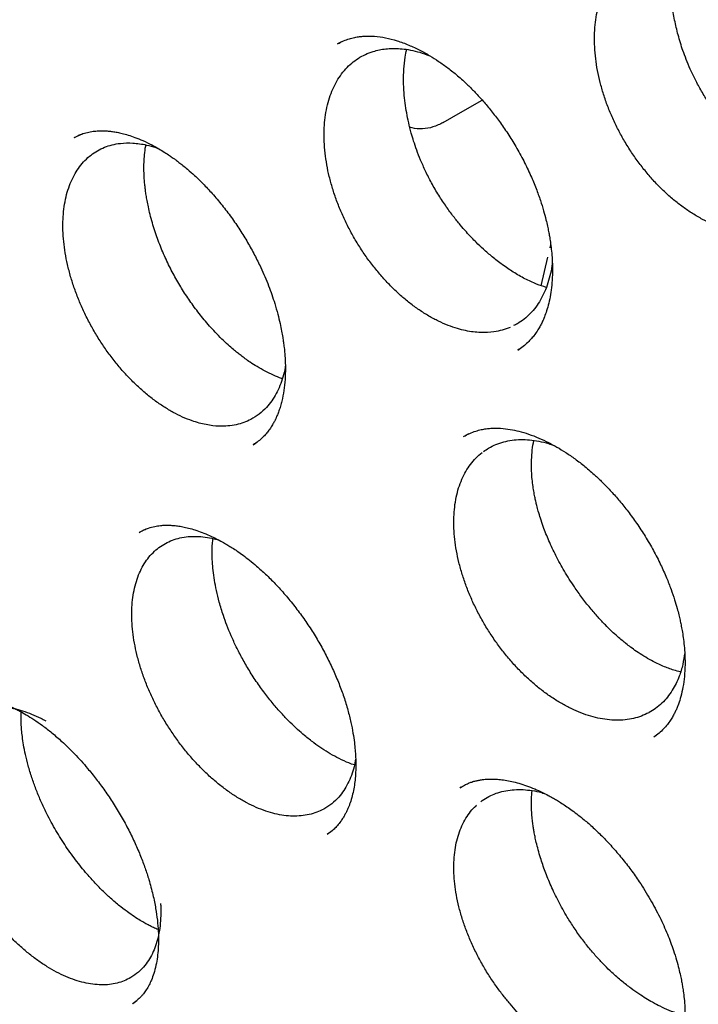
# Model space of a CAD drawing. Header units: millimetres. Extents: x 8 to 718, y 12 to 784.
# Tile 25 of 58: x 654.18 to 659.83, y 321.47 to 329.67. Entities that reach past the tile are written whole.
import ezdxf

# ---------------------------------------------------------------- set-up
doc = ezdxf.new("R2010")
doc.units = ezdxf.units.MM

msp = doc.modelspace()

# ---------------------------------------------------------------- linework, layer by layer
at = {"color": 7, "linetype": 'Continuous', "lineweight": 30}
for p, q in [((656.8627, 329.4866), (656.8282, 329.4696)), ((657.8542, 328.8982), (658.0337, 329.0018)), ((657.7097, 328.8147), (657.8542, 328.8982)), ((654.6931, 328.7159), (654.635, 328.6879)), ((658.599, 327.7693), (658.6049, 327.7948)), ((658.5261, 327.4551), (658.5815, 327.6938)), ((658.3321, 326.9204), (658.3304, 326.9194)), ((658.332, 326.9187), (658.3542, 326.9341)), ((657.9212, 326.2197), (657.8814, 326.1987)), ((656.1272, 326.1303), (656.1515, 326.1466)), ((655.2316, 325.4269), (655.1763, 325.3985)), ((659.4648, 323.6967), (659.4829, 323.7101)), ((659.5057, 323.727), (659.5085, 323.7291)), ((657.8552, 323.2765), (657.8477, 323.2723)), ((656.7441, 322.8865), (656.7858, 322.9163)), ((655.1234, 321.4745), (655.1583, 321.5003))]:
    msp.add_line(p, q, dxfattribs=at)
for points, knots in [([(647.7292, 341.9272), (647.736, 341.9279), (647.751, 341.9295), (647.7837, 341.9333), (647.8261, 341.9374), (647.8792, 341.9418), (647.9499, 341.9462), (648.0362, 341.9505), (648.1378, 341.9542), (648.2597, 341.9567), (648.4042, 341.957), (648.5734, 341.9535), (648.7576, 341.9454), (648.9572, 341.9315), (649.1455, 341.9133), (649.3194, 341.8926), (649.4758, 341.871), (649.6391, 341.8453), (649.8095, 341.8151), (649.9859, 341.7802), (650.1635, 341.7414), (650.3366, 341.7001), (650.5004, 341.6578), (650.6544, 341.6155), (650.7984, 341.5735), (650.9323, 341.5324), (651.0623, 341.4908), (651.1869, 341.4491), (651.3048, 341.4082), (651.4082, 341.3711), (651.4924, 341.34), (651.5593, 341.3148), (651.6104, 341.2952), (651.6522, 341.279), (651.6857, 341.2659), (651.7146, 341.2545), (651.747, 341.2417), (651.7885, 341.225), (651.8421, 341.2033), (651.9065, 341.1767), (652.0489, 341.1171), (652.2673, 341.0215), (652.5791, 340.8759), (652.9149, 340.7082), (653.2752, 340.5155), (653.5762, 340.3435), (653.8163, 340.2), (653.9951, 340.0899), (654.1792, 339.9732), (654.3715, 339.8478), (654.5738, 339.7119), (654.786, 339.5649), (655.008, 339.4063), (655.2435, 339.2326), (655.4927, 339.0426), (655.7556, 338.8352), (656.0283, 338.6123), (656.3106, 338.3733), (656.602, 338.1176), (656.8867, 337.8585), (657.1636, 337.5978), (657.4317, 337.337), (657.7051, 337.0624), (657.9836, 336.7734), (658.2665, 336.4697), (658.5536, 336.151), (658.8443, 335.817), (659.1276, 335.48), (659.4029, 335.1411), (659.6698, 334.8017), (659.9379, 334.4492), (660.2051, 334.0859), (660.4662, 333.7183), (660.7183, 333.3511), (660.96, 332.9869), (661.193, 332.6239), (661.4391, 332.2276), (661.6958, 331.7982), (661.9602, 331.3365), (662.2106, 330.8799), (662.4474, 330.4291), (662.6708, 329.9849), (662.8812, 329.5478), (663.0789, 329.1184), (663.2644, 328.6972), (663.438, 328.2846), (663.6001, 327.8811), (663.7512, 327.487), (663.8917, 327.1026), (664.022, 326.7282), (664.1418, 326.3664), (664.2518, 326.0172), (664.3524, 325.6807), (664.4457, 325.352), (664.5332, 325.026), (664.6163, 324.6979), (664.6954, 324.3649), (664.7702, 324.0273), (664.8465, 323.6553), (664.9221, 323.2486), (664.9944, 322.8073), (665.0573, 322.3608), (665.1102, 321.9098), (665.1481, 321.4997), (665.1741, 321.131), (665.1909, 320.8039), (665.2013, 320.4759), (665.205, 320.1478), (665.2021, 319.8492), (665.1945, 319.5861), (665.1846, 319.3641), (665.1724, 319.1609), (665.1588, 318.9762), (665.1442, 318.8095), (665.1295, 318.6605), (665.1149, 318.5288), (665.1012, 318.4141), (665.0885, 318.316), (665.0784, 318.2413), (665.0706, 318.1865), (665.065, 318.148), (665.0596, 318.1114), (665.0532, 318.0693), (665.0447, 318.0146), (665.0344, 317.95), (665.0223, 317.8775), (665.0086, 317.799), (664.9926, 317.7106), (664.9741, 317.6129), (664.9533, 317.5084), (664.9198, 317.3491), (664.8713, 317.1365), (664.8061, 316.8814), (664.7353, 316.6318), (664.6593, 316.3886), (664.5751, 316.1431), (664.4935, 315.9261), (664.4169, 315.7373), (664.3476, 315.5762), (664.2741, 315.4152), (664.1977, 315.2574), (664.1211, 315.108), (664.0473, 314.9716), (663.9777, 314.8493), (663.9131, 314.7407), (663.854, 314.6452), (663.8007, 314.5623), (663.7538, 314.4915), (663.7135, 314.4323), (663.6801, 314.3843), (663.6608, 314.3569), (663.6522, 314.3448)], [0, 0, 0, 0, 0.001223, 0.002734, 0.004542, 0.006653, 0.009066, 0.012547, 0.016328, 0.02041, 0.026088, 0.03226, 0.038928, 0.046091, 0.053749, 0.059031, 0.064526, 0.070234, 0.076153, 0.082286, 0.088532, 0.09447, 0.100052, 0.105278, 0.110147, 0.11466, 0.118816, 0.123257, 0.127203, 0.130654, 0.133609, 0.135631, 0.137331, 0.138709, 0.139802, 0.140669, 0.141599, 0.143023, 0.144802, 0.146935, 0.149423, 0.158944, 0.168589, 0.180232, 0.19205, 0.204044, 0.209831, 0.215658, 0.221637, 0.227949, 0.234595, 0.241575, 0.248891, 0.256541, 0.264914, 0.273654, 0.282762, 0.292237, 0.30208, 0.312289, 0.321281, 0.33054, 0.340065, 0.349858, 0.359917, 0.370244, 0.380837, 0.391697, 0.401655, 0.411826, 0.422213, 0.432813, 0.443437, 0.453718, 0.463848, 0.473827, 0.483654, 0.496191, 0.508472, 0.520498, 0.532269, 0.543784, 0.555044, 0.566048, 0.576797, 0.58729, 0.597527, 0.607509, 0.617235, 0.626705, 0.63592, 0.644702, 0.653239, 0.661529, 0.669761, 0.678144, 0.686678, 0.695364, 0.704202, 0.715526, 0.72709, 0.738893, 0.750934, 0.763215, 0.772113, 0.781133, 0.790273, 0.799535, 0.808881, 0.815849, 0.822323, 0.828303, 0.83379, 0.838784, 0.843285, 0.847292, 0.850806, 0.853828, 0.856356, 0.857744, 0.85894, 0.859956, 0.861171, 0.862888, 0.865108, 0.867274, 0.869768, 0.872592, 0.875746, 0.879193, 0.882735, 0.891325, 0.900257, 0.908521, 0.917056, 0.925863, 0.934943, 0.940984, 0.94714, 0.953411, 0.959793, 0.965938, 0.97161, 0.97681, 0.981537, 0.985793, 0.989577, 0.992889, 0.99573, 0.9981, 1, 1, 1, 1]), ([(647.9974, 341.7242), (647.9868, 341.7232), (647.9619, 341.7209), (647.9216, 341.7167), (647.8718, 341.7113), (647.8134, 341.7045), (647.7465, 341.6961), (647.6714, 341.6859), (647.5878, 341.6735), (647.4966, 341.6587), (647.3719, 341.6366), (647.2209, 341.6062), (647.0566, 341.5679), (646.9103, 341.5296), (646.7809, 341.4924), (646.6618, 341.4553), (646.5522, 341.4186), (646.4522, 341.3829), (646.3618, 341.3488), (646.2812, 341.3169), (646.2047, 341.2853), (646.1249, 341.2511), (646.0357, 341.211), (645.9335, 341.1628), (645.8197, 341.106), (645.6957, 341.0403), (645.5933, 340.9826), (645.5142, 340.936), (645.4599, 340.9032), (645.4047, 340.8689), (645.3491, 340.8335), (645.2956, 340.7985), (645.2464, 340.7655), (645.2033, 340.736), (645.1663, 340.7102), (645.1354, 340.6882), (645.1105, 340.6703), (645.0903, 340.6557), (645.067, 340.6386), (645.0351, 340.615), (644.9905, 340.5814), (644.937, 340.54), (644.875, 340.4909), (644.8062, 340.4346), (644.7335, 340.3732), (644.6472, 340.2976), (644.5514, 340.2101), (644.4511, 340.1137), (644.3596, 340.0217), (644.2763, 339.9343), (644.1979, 339.8488), (644.127, 339.7685), (644.0639, 339.6946), (644.0086, 339.6278), (643.9582, 339.5654), (643.9107, 339.5051), (643.864, 339.4443), (643.8166, 339.3809), (643.7613, 339.3052), (643.6974, 339.2147), (643.6244, 339.1071), (643.5484, 338.9901), (643.4698, 338.8636), (643.3894, 338.7276), (643.3077, 338.5819), (643.2251, 338.4261), (643.1558, 338.2878), (643.0996, 338.1699), (643.056, 338.0756), (643.0131, 337.9792), (642.9724, 337.8847), (642.9355, 337.796), (642.9027, 337.7146), (642.874, 337.6413), (642.8494, 337.5771), (642.8298, 337.5245), (642.8149, 337.4839), (642.8028, 337.4506), (642.7907, 337.4167), (642.7757, 337.3744), (642.7569, 337.3202), (642.7354, 337.2569), (642.7117, 337.1852), (642.6865, 337.1067), (642.6603, 337.0224), (642.6342, 336.9357), (642.6091, 336.8491), (642.5849, 336.7629), (642.5617, 336.6769), (642.5259, 336.5397), (642.4801, 336.3517), (642.4276, 336.112), (642.3802, 335.8692), (642.3365, 335.6164), (642.2999, 335.3714), (642.2696, 335.1363), (642.2448, 334.9138), (642.2262, 334.7142), (642.2127, 334.5418), (642.2033, 334.4045), (642.1958, 334.2759), (642.1902, 334.1634), (642.1862, 334.0666), (642.1832, 333.9846), (642.181, 333.9133), (642.1794, 333.8528), (642.1783, 333.803), (642.1776, 333.7638), (642.1771, 333.733), (642.1765, 333.6953), (642.1758, 333.6421), (642.1752, 333.5672), (642.175, 333.4777), (642.1754, 333.3733), (642.1767, 333.254), (642.1793, 333.1202), (642.1846, 332.9337), (642.1945, 332.6932), (642.2119, 332.3965), (642.2361, 332.0814), (642.2679, 331.7476), (642.3082, 331.395), (642.3581, 331.0233), (642.4161, 330.6475), (642.4819, 330.2691), (642.5552, 329.8893), (642.6391, 329.4944), (642.7344, 329.0842), (642.8411, 328.6617), (642.9599, 328.2272), (643.0911, 327.7811), (643.2362, 327.3213), (643.3876, 326.873), (643.5436, 326.4379), (643.7018, 326.0196), (643.8691, 325.5994), (644.0436, 325.182), (644.224, 324.7703), (644.4208, 324.3406), (644.6349, 323.8943), (644.8672, 323.4326), (645.1054, 322.9802), (645.3505, 322.5347), (645.6021, 322.0965), (645.8597, 321.6661), (646.1212, 321.2463), (646.3862, 320.8374), (646.6525, 320.4419), (646.9195, 320.0595), (647.1867, 319.6904), (647.4554, 319.3321), (647.737, 318.9694), (648.0316, 318.6035), (648.339, 318.2361), (648.646, 317.8828), (648.9521, 317.5434), (649.257, 317.2178), (649.56, 316.9059), (649.8609, 316.6075), (650.173, 316.3091), (650.4971, 316.0112), (650.8356, 315.7131), (651.1763, 315.4258), (651.5201, 315.1486), (651.8667, 314.8819), (652.2159, 314.6259), (652.5649, 314.3826), (652.9135, 314.1521), (653.2473, 313.943), (653.4819, 313.8039), (653.6166, 313.7265), (653.6641, 313.6994), (653.7074, 313.6749), (653.7427, 313.6551), (653.7763, 313.6363), (653.8159, 313.6144), (653.8694, 313.5849), (653.9352, 313.5491), (654.011, 313.5084), (654.0936, 313.4647), (654.1802, 313.4197), (654.2942, 313.3614), (654.4378, 313.2898), (654.6134, 313.2054), (654.7992, 313.1194), (655.0124, 313.025), (655.2481, 312.9261), (655.5009, 312.8267), (655.7483, 312.7359), (655.9901, 312.6535), (656.2262, 312.579), (656.4562, 312.5124), (656.6493, 312.4613), (656.8038, 312.4234), (656.9184, 312.3968), (657.0216, 312.3742), (657.1135, 312.3551), (657.194, 312.3392), (657.2665, 312.3255), (657.3355, 312.313), (657.406, 312.3008), (657.4883, 312.2873), (657.5844, 312.2725), (657.6965, 312.2567), (657.8179, 312.2414), (657.9484, 312.227), (658.0873, 312.2139), (658.2358, 312.2028), (658.395, 312.1939), (658.5664, 312.1882), (658.7326, 312.1867), (658.8919, 312.1888), (659.0425, 312.194), (659.17, 312.2012), (659.2713, 312.2087), (659.3422, 312.2148), (659.407, 312.221), (659.4644, 312.227), (659.5146, 312.2327), (659.5576, 312.2379), (659.5935, 312.2425), (659.6259, 312.2468), (659.6608, 312.2516), (659.7035, 312.2577), (659.7563, 312.2657), (659.8185, 312.2757), (659.8873, 312.2875), (659.9953, 312.3073), (660.1341, 312.3359), (660.2981, 312.3746), (660.4476, 312.4142), (660.5829, 312.4537), (660.7039, 312.4921), (660.8112, 312.5286), (660.9055, 312.5627), (660.988, 312.594), (661.0507, 312.6189), (661.0965, 312.6376), (661.1284, 312.6509), (661.1605, 312.6644), (661.1966, 312.68), (661.2403, 312.6992), (661.292, 312.7225), (661.35, 312.7494), (661.4116, 312.7789), (661.4899, 312.8177), (661.5828, 312.8656), (661.6898, 312.9239), (661.7967, 312.9852), (661.8874, 313.04), (661.9634, 313.0877), (662.024, 313.1268), (662.0856, 313.1678), (662.1484, 313.2108), (662.2107, 313.2548), (662.2683, 313.2966), (662.3181, 313.3336), (662.3583, 313.3642), (662.3902, 313.3889), (662.4141, 313.4076), (662.4351, 313.4241), (662.4585, 313.4428), (662.4899, 313.4682), (662.5298, 313.501), (662.578, 313.5413), (662.6342, 313.5897), (662.6983, 313.6463), (662.7664, 313.7085), (662.8378, 313.7759), (662.9104, 313.8467), (662.9838, 313.921), (663.0554, 313.9959), (663.1235, 314.0698), (663.1883, 314.1424), (663.25, 314.2136), (663.3188, 314.2955), (663.3932, 314.3873), (663.4719, 314.4887), (663.5437, 314.5847), (663.5889, 314.6481), (663.6105, 314.6785)], [0, 0, 0, 0, 0.0007605, 0.0017869, 0.0030802, 0.0046409, 0.0064367, 0.0084915, 0.0108054, 0.0133785, 0.0161527, 0.0214052, 0.0263164, 0.030413, 0.0342376, 0.03779, 0.0410703, 0.0441324, 0.0468979, 0.0493668, 0.0515794, 0.054012, 0.0568023, 0.0599504, 0.0636616, 0.0676673, 0.071964, 0.0737316, 0.0755442, 0.0774016, 0.079304, 0.0811931, 0.0828897, 0.0843809, 0.0856669, 0.0867476, 0.087623, 0.0882931, 0.0888794, 0.0900969, 0.0916868, 0.093649, 0.0958694, 0.0984289, 0.1012196, 0.1039644, 0.1081568, 0.1122016, 0.1156882, 0.1190573, 0.1223079, 0.125361, 0.127964, 0.1303528, 0.1325271, 0.1345663, 0.1366565, 0.1388055, 0.1410299, 0.1442888, 0.1477845, 0.1515168, 0.15548, 0.1596519, 0.1640302, 0.1686151, 0.1734062, 0.1759983, 0.1786469, 0.1813521, 0.1840246, 0.186438, 0.1885812, 0.1906069, 0.1923126, 0.1936982, 0.1947638, 0.195514, 0.1963151, 0.1974187, 0.1988248, 0.2005334, 0.2023144, 0.2043366, 0.2065286, 0.2087075, 0.210864, 0.2129981, 0.2151099, 0.2171993, 0.2230456, 0.2287093, 0.2342527, 0.2400422, 0.2461378, 0.2508782, 0.2557884, 0.2608683, 0.2639414, 0.2669675, 0.2697147, 0.2721749, 0.2741289, 0.2758541, 0.2773506, 0.2786183, 0.2796573, 0.2804727, 0.2810717, 0.2815781, 0.2828323, 0.2843848, 0.2862356, 0.2883847, 0.2908321, 0.2935777, 0.2965783, 0.302202, 0.3081393, 0.3143902, 0.3209546, 0.3278325, 0.3350239, 0.3425287, 0.3494788, 0.3566777, 0.3641253, 0.3718217, 0.3797667, 0.387812, 0.3960972, 0.4046223, 0.4133872, 0.4210124, 0.4288102, 0.436662, 0.4444361, 0.4521325, 0.4597511, 0.4686303, 0.4774016, 0.4860651, 0.4946206, 0.5032209, 0.5117095, 0.5200863, 0.5283513, 0.5365047, 0.5444038, 0.5521952, 0.5598789, 0.5674549, 0.5759333, 0.5842727, 0.5924732, 0.6005347, 0.6084574, 0.6162411, 0.6238859, 0.6313919, 0.6398004, 0.6481364, 0.6564892, 0.664859, 0.6732459, 0.6816501, 0.6900718, 0.6983422, 0.7066296, 0.7139368, 0.7150863, 0.7162361, 0.7173298, 0.7181745, 0.7187541, 0.7197288, 0.721003, 0.7225766, 0.7244348, 0.7264173, 0.7284803, 0.7306238, 0.7345684, 0.7387596, 0.7431973, 0.7478817, 0.7540695, 0.7601534, 0.7661235, 0.7719797, 0.777722, 0.7833504, 0.7888347, 0.7919415, 0.7947743, 0.7973329, 0.7996174, 0.8016278, 0.8033461, 0.8050409, 0.8068046, 0.8086445, 0.8112294, 0.8140592, 0.8171341, 0.8204541, 0.8240192, 0.8277912, 0.8319061, 0.8363669, 0.8411738, 0.8449886, 0.8489965, 0.8531974, 0.8552442, 0.8571993, 0.8589605, 0.8605277, 0.861901, 0.8630803, 0.8640656, 0.8648604, 0.8657598, 0.8669517, 0.868407, 0.8701444, 0.8721456, 0.8741687, 0.879235, 0.8839336, 0.8882644, 0.8922274, 0.8958225, 0.899002, 0.9018437, 0.9043478, 0.9065143, 0.9075985, 0.9085729, 0.9094686, 0.9105677, 0.9119377, 0.9135469, 0.9154174, 0.9174125, 0.9193943, 0.9229003, 0.9263638, 0.9298153, 0.9334339, 0.9354398, 0.9375014, 0.9396187, 0.9417917, 0.9440205, 0.9461648, 0.9478934, 0.949334, 0.9504865, 0.9513511, 0.9519374, 0.9527739, 0.9539318, 0.9554111, 0.9572119, 0.9593341, 0.9617777, 0.9645427, 0.9672258, 0.9701549, 0.9731718, 0.9760849, 0.9788938, 0.9815985, 0.9841989, 0.9866951, 0.9904072, 0.993862, 0.9970596, 1, 1, 1, 1]), ([(659.0982, 330.2954), (659.1167, 330.3052), (659.1512, 330.3234), (659.2027, 330.3419), (659.2448, 330.3531), (659.2779, 330.3595), (659.3045, 330.3634), (659.3271, 330.3658), (659.3485, 330.3673), (659.3672, 330.368), (659.3869, 330.3683), (659.4084, 330.3679), (659.4314, 330.3668), (659.4642, 330.3642), (659.5082, 330.3584), (659.5665, 330.347), (659.6339, 330.329), (659.7114, 330.3022), (659.7991, 330.2643), (659.8785, 330.2226), (659.9457, 330.1822), (659.995, 330.15), (660.0357, 330.1213), (660.0663, 330.0986), (660.0909, 330.0797), (660.1123, 330.0627), (660.1338, 330.0451), (660.1557, 330.0267), (660.1821, 330.0036), (660.2132, 329.9755), (660.2565, 329.9344), (660.3113, 329.8787), (660.3765, 329.8062), (660.4436, 329.7242), (660.5118, 329.6323), (660.5799, 329.5304), (660.6406, 329.4285), (660.6937, 329.3289), (660.7386, 329.2354), (660.7777, 329.1438), (660.8094, 329.0598), (660.8337, 328.9869), (660.852, 328.9253), (660.8653, 328.8751), (660.8744, 328.8372), (660.8804, 328.8101), (660.8852, 328.7872), (660.8907, 328.7593), (660.8978, 328.7195), (660.9083, 328.6497), (660.9178, 328.5558), (660.9213, 328.4398), (660.9156, 328.3247), (660.8997, 328.2124), (660.8737, 328.108), (660.8381, 328.0136), (660.7938, 327.9307), (660.7512, 327.8719), (660.7126, 327.8287), (660.6817, 327.7995), (660.6485, 327.7737), (660.6256, 327.759), (660.6133, 327.7511)], [0, 0, 0, 0, 0.025331, 0.047086, 0.065248, 0.076497, 0.085697, 0.095262, 0.101347, 0.107446, 0.114005, 0.121028, 0.128518, 0.136469, 0.152518, 0.170324, 0.190685, 0.213713, 0.239431, 0.267864, 0.283111, 0.298314, 0.311123, 0.319036, 0.325495, 0.333016, 0.338148, 0.344605, 0.352526, 0.361912, 0.372767, 0.392215, 0.413234, 0.43583, 0.460006, 0.485759, 0.513075, 0.534579, 0.556941, 0.578801, 0.598072, 0.61474, 0.628814, 0.6403, 0.649203, 0.654987, 0.659049, 0.665233, 0.674601, 0.687145, 0.714863, 0.742795, 0.774781, 0.806764, 0.838489, 0.870004, 0.900812, 0.93, 0.944001, 0.959504, 0.978163, 1, 1, 1, 1]), ([(660.8478, 328.2597), (660.8371, 328.2364), (660.8156, 328.1897), (660.7755, 328.1268), (660.7294, 328.0696), (660.6774, 328.0197), (660.6206, 327.9776), (660.5593, 327.9434), (660.493, 327.917), (660.4229, 327.8989), (660.3497, 327.8893), (660.274, 327.8881), (660.1951, 327.8952), (660.1145, 327.9109), (660.033, 327.9348), (659.9514, 327.9666), (659.8688, 328.0066), (659.7869, 328.0542), (659.7064, 328.109), (659.628, 328.1702), (659.551, 328.2385), (659.477, 328.3127), (659.4064, 328.3922), (659.3401, 328.476), (659.2774, 328.565), (659.2197, 328.6573), (659.1672, 328.7525), (659.1204, 328.8494), (659.0791, 328.9489), (659.0441, 329.049), (659.0155, 329.1493), (658.9936, 329.2484), (658.9783, 329.3472), (658.9699, 329.4438), (658.9685, 329.5378), (658.974, 329.6278), (658.9864, 329.7149), (659.0056, 329.7971), (659.0315, 329.8742), (659.0637, 329.9451), (659.1024, 330.0106), (659.1471, 330.0692), (659.1973, 330.1206), (659.2526, 330.1644), (659.3133, 330.2009), (659.3785, 330.2292), (659.4474, 330.2492), (659.5195, 330.261), (659.5953, 330.2644), (659.6673, 330.2597), (659.754, 330.2459), (659.8356, 330.2244), (659.8974, 330.2001), (659.9182, 330.192)], [0, 0, 0, 0, 0.019325, 0.038651, 0.058464, 0.078424, 0.097752, 0.11732, 0.136888, 0.156848, 0.176244, 0.19564, 0.215313, 0.235272, 0.254668, 0.274064, 0.293737, 0.313696, 0.333042, 0.352523, 0.372161, 0.39212, 0.411466, 0.431025, 0.450585, 0.470544, 0.48989, 0.509449, 0.529009, 0.548968, 0.568314, 0.587874, 0.607433, 0.627392, 0.646738, 0.666298, 0.685857, 0.705817, 0.725162, 0.744722, 0.764281, 0.784241, 0.803586, 0.823068, 0.842705, 0.862665, 0.882061, 0.901456, 0.921129, 0.941089, 0.955717, 0.985164, 1, 1, 1, 1]), ([(660.8416, 328.2469), (660.8276, 328.2499), (660.7915, 328.2575), (660.7298, 328.2772), (660.6568, 328.3064), (660.5805, 328.3439), (660.5039, 328.3883), (660.4275, 328.4392), (660.3528, 328.4955), (660.2836, 328.5538), (660.2236, 328.6094), (660.1767, 328.6563), (660.1393, 328.696), (660.1051, 328.734), (660.0664, 328.7792), (660.0212, 328.8354), (659.9704, 328.9036), (659.9154, 328.9844), (659.8604, 329.0746), (659.8102, 329.1676), (659.768, 329.2563), (659.734, 329.3375), (659.707, 329.4104), (659.6847, 329.4784), (659.666, 329.5428), (659.6501, 329.6062), (659.6367, 329.6686), (659.6251, 329.7347), (659.6152, 329.8078), (659.6082, 329.8903), (659.6059, 329.9782), (659.6094, 330.0631), (659.6177, 330.1379), (659.6276, 330.1932), (659.6365, 330.2325), (659.6417, 330.2512), (659.644, 330.2597)], [0, 0, 0, 0, 0.021605, 0.055687, 0.092839, 0.130075, 0.167209, 0.204246, 0.241176, 0.27667, 0.307171, 0.332437, 0.349468, 0.36629, 0.387419, 0.412873, 0.442652, 0.476765, 0.515098, 0.552734, 0.587143, 0.618185, 0.645908, 0.670343, 0.695534, 0.719395, 0.743081, 0.76769, 0.796628, 0.830097, 0.868044, 0.90658, 0.940619, 0.970183, 0.986413, 1, 1, 1, 1]), ([(656.8298, 329.4703), (656.8462, 329.4789), (656.8771, 329.4952), (656.9248, 329.5122), (656.9694, 329.5237), (657.0102, 329.5305), (657.0651, 329.5355), (657.1381, 329.5346), (657.2281, 329.5217), (657.3235, 329.4973), (657.42, 329.4622), (657.5118, 329.4195), (657.595, 329.3735), (657.6725, 329.3243), (657.7496, 329.2692), (657.8311, 329.2037), (657.9076, 329.1343), (657.9786, 329.0631), (658.0436, 328.992), (658.1109, 328.9117), (658.1795, 328.8217), (658.2485, 328.7218), (658.3166, 328.6119), (658.3807, 328.4951), (658.4369, 328.3781), (658.4827, 328.268), (658.5182, 328.1692), (658.5451, 328.0825), (658.5641, 328.0111), (658.5774, 327.9538), (658.5869, 327.908), (658.595, 327.8637), (658.6027, 327.8145), (658.6103, 327.7556), (658.6164, 327.6873), (658.6199, 327.6079), (658.6189, 327.5233), (658.6122, 327.4392), (658.6009, 327.3626), (658.5856, 327.2937), (658.5676, 327.2339), (658.5498, 327.187), (658.5336, 327.1507), (658.5174, 327.1188), (658.497, 327.0838), (658.4721, 327.0471), (658.4434, 327.0114), (658.4118, 326.9786), (658.3742, 326.9459), (658.3459, 326.9274), (658.3308, 326.9176)], [0, 0, 0, 0, 0.024672, 0.046527, 0.065568, 0.081786, 0.095172, 0.125258, 0.155851, 0.186227, 0.216168, 0.243974, 0.268365, 0.289933, 0.312447, 0.336531, 0.362768, 0.382133, 0.403022, 0.425443, 0.4494, 0.474899, 0.501942, 0.530535, 0.55857, 0.583901, 0.606525, 0.62635, 0.643362, 0.655727, 0.666058, 0.675358, 0.687028, 0.701338, 0.718268, 0.737796, 0.761895, 0.78493, 0.80691, 0.827857, 0.847407, 0.864288, 0.876304, 0.887972, 0.902138, 0.918847, 0.934505, 0.953253, 0.975084, 1, 1, 1, 1]), ([(658.2669, 327.1079), (658.2455, 327.0997), (658.2023, 327.0833), (658.1209, 327.0669), (658.0394, 327.0626), (657.9598, 327.0689), (657.8956, 327.0796), (657.8256, 327.0972), (657.7501, 327.1231), (657.6701, 327.1581), (657.5892, 327.2014), (657.509, 327.2521), (657.4303, 327.3097), (657.3537, 327.3736), (657.2786, 327.4443), (657.2064, 327.5207), (657.1378, 327.6021), (657.0733, 327.6875), (657.0124, 327.7779), (656.9563, 327.8714), (656.9055, 327.9673), (656.8603, 328.0647), (656.8205, 328.1644), (656.7869, 328.2645), (656.7596, 328.3642), (656.7389, 328.4625), (656.7246, 328.5603), (656.7172, 328.6557), (656.7166, 328.7479), (656.7226, 328.8361), (656.7355, 328.9211), (656.7551, 329.001), (656.7812, 329.0753), (656.8134, 329.1435), (656.852, 329.206), (656.8964, 329.2614), (656.9463, 329.3095), (657.0009, 329.3499), (657.0609, 329.3828), (657.1364, 329.4119), (657.2135, 329.4278), (657.2897, 329.4324), (657.3517, 329.4304), (657.4197, 329.4221), (657.4939, 329.4055), (657.5569, 329.3867), (657.5942, 329.3708), (657.6048, 329.3663)], [0, 0, 0, 0, 0.022552, 0.045484, 0.079614, 0.097927, 0.116327, 0.13558, 0.157787, 0.180149, 0.202752, 0.225684, 0.247916, 0.270304, 0.292856, 0.315788, 0.33802, 0.360407, 0.382959, 0.405892, 0.428123, 0.450511, 0.473063, 0.495995, 0.518227, 0.540615, 0.563167, 0.586099, 0.608331, 0.630719, 0.653271, 0.676203, 0.698435, 0.720823, 0.743375, 0.766307, 0.788539, 0.810926, 0.833478, 0.856411, 0.89054, 0.908853, 0.927254, 0.946506, 0.968713, 0.991075, 1, 1, 1, 1]), ([(658.5678, 327.4408), (658.5412, 327.4493), (658.4831, 327.4678), (658.391, 327.5108), (658.2952, 327.5653), (658.2038, 327.6272), (658.1206, 327.6917), (658.0482, 327.7546), (657.9913, 327.8087), (657.9439, 327.8571), (657.8993, 327.9051), (657.8486, 327.9635), (657.7925, 328.0334), (657.7323, 328.1154), (657.6707, 328.2089), (657.6127, 328.3083), (657.5625, 328.4067), (657.5218, 328.4984), (657.4893, 328.5821), (657.4637, 328.6574), (657.4411, 328.7333), (657.4213, 328.8116), (657.4044, 328.8946), (657.3914, 328.9782), (657.3822, 329.0663), (657.3779, 329.1617), (657.3806, 329.2613), (657.3894, 329.3505), (657.4007, 329.4017), (657.4053, 329.4228)], [0, 0, 0, 0, 0.042765, 0.093513, 0.143901, 0.190688, 0.233739, 0.271718, 0.303714, 0.324015, 0.348382, 0.376911, 0.409585, 0.446384, 0.487305, 0.53026, 0.570097, 0.606476, 0.639398, 0.668901, 0.694997, 0.728939, 0.761869, 0.794765, 0.831344, 0.872629, 0.918485, 0.966302, 1, 1, 1, 1]), ([(657.7097, 328.8147), (657.6813, 328.8006), (657.625, 328.7725), (657.5366, 328.7593), (657.4705, 328.7608), (657.4376, 328.7738), (657.431, 328.7763)], [0, 0, 0, 0, 0.312536, 0.619433, 0.923852, 1, 1, 1, 1]), ([(654.6366, 328.6887), (654.6401, 328.6909), (654.6481, 328.6957), (654.6729, 328.7088), (654.7093, 328.7231), (654.7566, 328.7356), (654.8039, 328.7429), (654.8471, 328.7459), (654.885, 328.7457), (654.9205, 328.7435), (654.956, 328.7394), (654.9942, 328.733), (655.0365, 328.7237), (655.0859, 328.7101), (655.1439, 328.6905), (655.2101, 328.6635), (655.2769, 328.6312), (655.3377, 328.5976), (655.3869, 328.5675), (655.4264, 328.5416), (655.4567, 328.5205), (655.4829, 328.5015), (655.5101, 328.4811), (655.5428, 328.4554), (655.5866, 328.4192), (655.6427, 328.3694), (655.7118, 328.3024), (655.7884, 328.2206), (655.8677, 328.1267), (655.9447, 328.0253), (656.0158, 327.9213), (656.0804, 327.8165), (656.1385, 327.7116), (656.1982, 327.5912), (656.2558, 327.4563), (656.3012, 327.3259), (656.3312, 327.2214), (656.35, 327.1442), (656.3633, 327.0797), (656.3724, 327.0275), (656.3792, 326.9819), (656.3856, 326.9311), (656.3916, 326.8664), (656.3953, 326.7855), (656.3941, 326.695), (656.3861, 326.6024), (656.3735, 326.5284), (656.3598, 326.4717), (656.3477, 326.4309), (656.3349, 326.3949), (656.3227, 326.3654), (656.3112, 326.3406), (656.2983, 326.3152), (656.2807, 326.2846), (656.2589, 326.2519), (656.233, 326.2192), (656.2037, 326.1881), (656.1683, 326.1567), (656.1407, 326.1387), (656.1262, 326.1292)], [0, 0, 0, 0, 0.011576, 0.025904, 0.043163, 0.062924, 0.081151, 0.097009, 0.110484, 0.121932, 0.134821, 0.147823, 0.161724, 0.177851, 0.196244, 0.216921, 0.239546, 0.25738, 0.272256, 0.284157, 0.29307, 0.299722, 0.307693, 0.317463, 0.329033, 0.347261, 0.368697, 0.393354, 0.420687, 0.447759, 0.474145, 0.499839, 0.524836, 0.549137, 0.584286, 0.6178, 0.638438, 0.656293, 0.671359, 0.683653, 0.693332, 0.704128, 0.720713, 0.741234, 0.765502, 0.791472, 0.818548, 0.832508, 0.846751, 0.860601, 0.871811, 0.880523, 0.890338, 0.904231, 0.922167, 0.938253, 0.956585, 0.977164, 1, 1, 1, 1]), ([(656.1072, 326.3411), (656.0878, 326.3319), (656.0487, 326.3133), (655.9845, 326.2953), (655.9163, 326.2849), (655.8331, 326.2829), (655.7339, 326.2946), (655.631, 326.3228), (655.5394, 326.3594), (655.4606, 326.3986), (655.3823, 326.445), (655.3039, 326.4992), (655.2268, 326.5603), (655.1518, 326.6275), (655.0795, 326.7003), (655.0092, 326.7793), (654.9424, 326.863), (654.8796, 326.9508), (654.8214, 327.0417), (654.7671, 327.1365), (654.7181, 327.2335), (654.6747, 327.3319), (654.6371, 327.4307), (654.605, 327.5308), (654.5793, 327.6301), (654.5601, 327.728), (654.5474, 327.8235), (654.5411, 327.9175), (654.5416, 328.008), (654.5488, 328.0944), (654.5624, 328.1758), (654.5826, 328.2531), (654.6093, 328.3245), (654.642, 328.3896), (654.6804, 328.4479), (654.7248, 328.4998), (654.7746, 328.5441), (654.8292, 328.5806), (654.8881, 328.6091), (654.9517, 328.6298), (655.0301, 328.644), (655.125, 328.6465), (655.225, 328.6313), (655.296, 328.6133), (655.3291, 328.6006), (655.3357, 328.5981)], [0, 0, 0, 0, 0.022199, 0.044552, 0.067391, 0.090398, 0.123814, 0.157764, 0.180771, 0.20305, 0.225485, 0.248161, 0.271169, 0.293468, 0.315923, 0.338559, 0.361566, 0.383866, 0.406321, 0.428957, 0.451964, 0.474263, 0.496719, 0.519355, 0.542362, 0.564661, 0.587117, 0.609752, 0.632759, 0.655059, 0.677514, 0.70015, 0.723157, 0.745436, 0.767871, 0.790548, 0.813555, 0.835834, 0.858269, 0.880946, 0.903953, 0.937369, 0.971319, 0.994326, 1, 1, 1, 1]), ([(656.3692, 326.681), (656.3669, 326.6817), (656.3433, 326.6891), (656.2951, 326.7091), (656.2271, 326.7414), (656.1618, 326.7782), (656.1066, 326.8134), (656.0622, 326.8446), (656.0274, 326.8706), (655.9947, 326.8962), (655.959, 326.9258), (655.9154, 326.964), (655.8646, 327.0118), (655.797, 327.0805), (655.7191, 327.1685), (655.6369, 327.2738), (655.5637, 327.3793), (655.4971, 327.4873), (655.4353, 327.6008), (655.3784, 327.7215), (655.3278, 327.8483), (655.2919, 327.9583), (655.2681, 328.0463), (655.2536, 328.1086), (655.2428, 328.1625), (655.2351, 328.208), (655.2296, 328.2464), (655.225, 328.2836), (655.2211, 328.3237), (655.2179, 328.371), (655.2161, 328.4247), (655.2168, 328.4843), (655.2214, 328.5499), (655.227, 328.5984), (655.2324, 328.6242), (655.2332, 328.6277)], [0, 0, 0, 0, 0.004065, 0.040784, 0.07995, 0.115903, 0.146824, 0.169216, 0.187747, 0.203148, 0.221896, 0.245522, 0.274026, 0.305776, 0.359238, 0.409637, 0.456972, 0.502875, 0.550764, 0.600659, 0.652361, 0.705876, 0.734891, 0.760628, 0.783096, 0.802303, 0.818256, 0.832249, 0.850799, 0.871498, 0.896355, 0.925363, 0.956498, 0.994143, 1, 1, 1, 1]), ([(658.6177, 327.6436), (658.6176, 327.6422), (658.6149, 327.6118), (658.6035, 327.5557), (658.5829, 327.4764), (658.5549, 327.4031), (658.521, 327.3361), (658.4813, 327.276), (658.4355, 327.222), (658.384, 327.176), (658.3372, 327.1424), (658.3063, 327.1276), (658.2955, 327.1224)], [0, 0, 0, 0, 0.005728, 0.121052, 0.238885, 0.357583, 0.472657, 0.588538, 0.705268, 0.823967, 0.939041, 1, 1, 1, 1]), ([(656.3943, 326.7844), (656.3938, 326.7808), (656.3893, 326.7489), (656.3747, 326.6943), (656.3501, 326.6212), (656.319, 326.555), (656.2817, 326.4943), (656.235, 326.4365), (656.1779, 326.3829), (656.1309, 326.3551), (656.1072, 326.3411)], [0, 0, 0, 0, 0.017034, 0.150212, 0.279295, 0.409282, 0.540312, 0.673491, 0.835839, 1, 1, 1, 1]), ([(657.8792, 326.1974), (657.8961, 326.207), (657.9279, 326.2249), (657.9772, 326.2435), (658.0231, 326.256), (658.0646, 326.2634), (658.1183, 326.2689), (658.1862, 326.2688), (658.2632, 326.2597), (658.3413, 326.2432), (658.4212, 326.2195), (658.5039, 326.1878), (658.5824, 326.1511), (658.6569, 326.111), (658.731, 326.0658), (658.8097, 326.0118), (658.8929, 325.9477), (658.9711, 325.8797), (659.044, 325.8097), (659.1108, 325.7399), (659.1801, 325.6609), (659.2511, 325.5723), (659.3226, 325.474), (659.3934, 325.3657), (659.4606, 325.2505), (659.5198, 325.135), (659.5685, 325.0264), (659.6065, 324.9288), (659.6356, 324.8431), (659.6566, 324.7725), (659.6714, 324.7159), (659.682, 324.6706), (659.6913, 324.6268), (659.7004, 324.5782), (659.7094, 324.52), (659.7174, 324.4524), (659.7235, 324.3679), (659.7243, 324.2736), (659.7173, 324.1768), (659.7039, 324.0911), (659.6857, 324.0174), (659.6674, 323.9638), (659.6518, 323.9263), (659.6386, 323.8981), (659.6224, 323.8676), (659.6018, 323.8338), (659.5749, 323.7963), (659.5437, 323.7607), (659.5064, 323.7257), (659.4786, 323.7061), (659.4637, 323.6956)], [0, 0, 0, 0, 0.026067, 0.049013, 0.068839, 0.085534, 0.099084, 0.127875, 0.154964, 0.177973, 0.202848, 0.228722, 0.251978, 0.272189, 0.293933, 0.316456, 0.340548, 0.366795, 0.386165, 0.40706, 0.429486, 0.453448, 0.47895, 0.505996, 0.534589, 0.562624, 0.587953, 0.610574, 0.630396, 0.647404, 0.659767, 0.670095, 0.679392, 0.69106, 0.705365, 0.722289, 0.74181, 0.770541, 0.797642, 0.823138, 0.846914, 0.867474, 0.878471, 0.888888, 0.9011, 0.915245, 0.931508, 0.950965, 0.973796, 1, 1, 1, 1]), ([(658.045, 326.0732), (658.0591, 326.0833), (658.0915, 326.1063), (658.1477, 326.1333), (658.2128, 326.1555), (658.2818, 326.1691), (658.3541, 326.1745), (658.4288, 326.1717), (658.5067, 326.1602), (658.5739, 326.1447), (658.6155, 326.1299), (658.6298, 326.1249)], [0, 0, 0, 0, 0.0926935, 0.2127461, 0.3327986, 0.4552534, 0.5738347, 0.6938873, 0.8139399, 0.9363946, 1, 1, 1, 1]), ([(659.6857, 324.2376), (659.6674, 324.2422), (659.6202, 324.2539), (659.5397, 324.2846), (659.4554, 324.3247), (659.3812, 324.3673), (659.3226, 324.4053), (659.2734, 324.4406), (659.2338, 324.4712), (659.1974, 324.5008), (659.1581, 324.5346), (659.1112, 324.5776), (659.057, 324.6309), (658.9961, 324.6958), (658.9306, 324.7721), (658.8646, 324.8564), (658.7923, 324.9582), (658.7189, 325.0744), (658.6482, 325.2034), (658.5897, 325.3277), (658.5481, 325.4321), (658.52, 325.5143), (658.5023, 325.5728), (658.4897, 325.6198), (658.48, 325.6598), (658.4715, 325.6995), (658.4628, 325.7453), (658.4547, 325.7993), (658.448, 325.8614), (658.4442, 325.9309), (658.4445, 326.0073), (658.451, 326.0871), (658.4588, 326.1401), (658.4645, 326.1651), (658.4645, 326.1652)], [0, 0, 0, 0, 0.030307, 0.077975, 0.126875, 0.160219, 0.19076, 0.215767, 0.235258, 0.251446, 0.271461, 0.295855, 0.324639, 0.35783, 0.395442, 0.43578, 0.474991, 0.531351, 0.584717, 0.635048, 0.682338, 0.710457, 0.734027, 0.753066, 0.767681, 0.783102, 0.802315, 0.825275, 0.852008, 0.883048, 0.918502, 0.958352, 0.999875, 1, 1, 1, 1]), ([(659.4208, 323.8975), (659.4008, 323.8878), (659.3607, 323.8682), (659.2949, 323.8489), (659.2249, 323.837), (659.1518, 323.8337), (659.076, 323.8387), (658.9985, 323.8519), (658.9184, 323.8733), (658.8374, 323.9029), (658.7563, 323.9401), (658.6755, 323.9847), (658.5944, 324.0369), (658.5145, 324.0962), (658.4369, 324.1616), (658.3619, 324.2326), (658.2889, 324.3099), (658.2195, 324.3919), (658.1542, 324.4782), (658.0935, 324.5676), (658.0369, 324.6611), (657.9858, 324.7567), (657.9401, 324.854), (657.9006, 324.9517), (657.8668, 325.0509), (657.8395, 325.1493), (657.8188, 325.2467), (657.8049, 325.3417), (657.7976, 325.4354), (657.7973, 325.5256), (657.8038, 325.612), (657.817, 325.6936), (657.8371, 325.7713), (657.8638, 325.843), (657.8968, 325.9089), (657.9358, 325.9678), (657.9807, 326.021), (658.0155, 326.0503), (658.033, 326.0651)], [0, 0, 0, 0, 0.027384, 0.055108, 0.082832, 0.111111, 0.138495, 0.166071, 0.193944, 0.222222, 0.249602, 0.276982, 0.305055, 0.333333, 0.360718, 0.388293, 0.416166, 0.444445, 0.471829, 0.499553, 0.527277, 0.555556, 0.58294, 0.610664, 0.638388, 0.666667, 0.694051, 0.721775, 0.749499, 0.777778, 0.805162, 0.832886, 0.86061, 0.888889, 0.916273, 0.943997, 0.971721, 1, 1, 1, 1]), ([(655.1778, 325.3993), (655.182, 325.4019), (655.191, 325.4077), (655.2175, 325.4222), (655.2558, 325.4374), (655.3042, 325.4502), (655.3516, 325.4574), (655.3943, 325.4601), (655.4318, 325.4597), (655.4684, 325.4573), (655.5077, 325.4525), (655.5522, 325.4445), (655.6017, 325.4326), (655.6568, 325.416), (655.7164, 325.3943), (655.7758, 325.3687), (655.8299, 325.3421), (655.8753, 325.3175), (655.9148, 325.2945), (655.9534, 325.2705), (655.996, 325.2424), (656.0443, 325.2082), (656.0981, 325.1672), (656.1609, 325.1153), (656.2327, 325.0504), (656.3125, 324.9708), (656.3936, 324.8812), (656.4728, 324.7845), (656.5477, 324.6834), (656.6179, 324.5787), (656.6829, 324.4712), (656.7423, 324.3617), (656.7956, 324.2509), (656.8425, 324.1396), (656.8825, 324.029), (656.9154, 323.9211), (656.9404, 323.8203), (656.958, 323.7302), (656.9694, 323.6533), (656.9761, 323.5894), (656.9795, 323.5377), (656.9811, 323.4962), (656.9815, 323.4573), (656.9806, 323.4141), (656.9777, 323.3627), (656.9716, 323.3049), (656.9618, 323.2461), (656.9478, 323.1881), (656.9335, 323.1438), (656.921, 323.1113), (656.9119, 323.0904), (656.9022, 323.0698), (656.8903, 323.0469), (656.875, 323.0209), (656.8546, 322.9902), (656.8286, 322.9571), (656.8007, 322.9282), (656.7762, 322.9075), (656.7562, 322.8935), (656.7472, 322.8879), (656.743, 322.8853)], [0, 0, 0, 0, 0.012972, 0.028644, 0.047186, 0.067758, 0.086258, 0.102198, 0.115562, 0.127478, 0.141914, 0.157299, 0.173834, 0.191621, 0.210665, 0.229796, 0.24623, 0.259827, 0.270618, 0.281429, 0.293924, 0.308103, 0.323969, 0.341523, 0.364139, 0.38907, 0.41559, 0.442064, 0.46843, 0.494683, 0.520821, 0.546844, 0.572761, 0.598585, 0.624191, 0.649541, 0.673907, 0.695505, 0.714282, 0.730256, 0.743441, 0.75385, 0.762985, 0.774592, 0.788671, 0.80509, 0.823406, 0.843593, 0.864744, 0.874853, 0.882847, 0.890788, 0.9004, 0.911678, 0.924618, 0.942178, 0.959086, 0.974307, 0.987916, 1, 1, 1, 1]), ([(656.7141, 323.0947), (656.6951, 323.0853), (656.657, 323.0665), (656.5941, 323.0481), (656.5269, 323.0372), (656.4564, 323.0349), (656.3833, 323.0408), (656.3083, 323.0549), (656.2307, 323.0772), (656.1521, 323.1076), (656.0729, 323.1457), (655.9941, 323.191), (655.9148, 323.244), (655.8368, 323.3037), (655.7606, 323.3696), (655.6868, 323.441), (655.6148, 323.5186), (655.5461, 323.6009), (655.4813, 323.6873), (655.4209, 323.7767), (655.3643, 323.8702), (655.3128, 323.9659), (655.2667, 324.063), (655.2265, 324.1605), (655.1917, 324.2593), (655.1631, 324.3575), (655.1411, 324.4543), (655.1255, 324.5488), (655.1164, 324.6418), (655.114, 324.7314), (655.1184, 324.817), (655.1293, 324.8978), (655.1469, 324.9746), (655.171, 325.0456), (655.2014, 325.1104), (655.2375, 325.1684), (655.2798, 325.2202), (655.3277, 325.2646), (655.3805, 325.3012), (655.4378, 325.33), (655.5001, 325.351), (655.5663, 325.3637), (655.6357, 325.3681), (655.7078, 325.3641), (655.7766, 325.3538), (655.8221, 325.3409), (655.8418, 325.3353)], [0, 0, 0, 0, 0.022452, 0.045225, 0.06816, 0.09143, 0.113989, 0.136706, 0.15959, 0.18286, 0.205413, 0.228125, 0.25102, 0.274289, 0.296823, 0.319514, 0.342449, 0.365719, 0.388253, 0.410944, 0.433879, 0.457149, 0.479703, 0.502415, 0.525309, 0.548579, 0.571138, 0.593855, 0.616739, 0.640008, 0.662567, 0.685285, 0.708168, 0.731438, 0.753997, 0.776714, 0.799598, 0.822868, 0.845427, 0.868144, 0.891028, 0.914298, 0.936857, 0.959574, 0.982458, 1, 1, 1, 1]), ([(656.9698, 323.4622), (656.9544, 323.4675), (656.9135, 323.4814), (656.8454, 323.513), (656.7703, 323.5535), (656.6997, 323.5978), (656.6283, 323.6482), (656.5608, 323.7017), (656.4951, 323.7591), (656.4333, 323.8178), (656.368, 323.8854), (656.2998, 323.9625), (656.2298, 324.0497), (656.1603, 324.1454), (656.0949, 324.2459), (656.0364, 324.3464), (655.9861, 324.4436), (655.9433, 324.5364), (655.9076, 324.624), (655.8738, 324.7177), (655.8441, 324.8149), (655.82, 324.9133), (655.8032, 325.0013), (655.7923, 325.0815), (655.7859, 325.1576), (655.784, 325.2325), (655.7857, 325.297), (655.7905, 325.3345), (655.7923, 325.3484)], [0, 0, 0, 0, 0.027004, 0.07202, 0.113379, 0.150574, 0.186461, 0.228404, 0.259936, 0.294324, 0.331576, 0.371701, 0.414709, 0.460621, 0.507048, 0.551184, 0.593017, 0.632375, 0.669267, 0.703725, 0.750875, 0.792624, 0.830583, 0.8668, 0.901372, 0.93749, 0.976826, 1, 1, 1, 1]), ([(659.7208, 324.3968), (659.7161, 324.3642), (659.7061, 324.2953), (659.6799, 324.211), (659.6496, 324.1396), (659.6278, 324.103), (659.6168, 324.0846)], [0, 0, 0, 0, 0.275521, 0.583564, 0.791786, 1, 1, 1, 1]), ([(659.6168, 324.0846), (659.6039, 324.0652), (659.578, 324.0264), (659.5315, 323.9764), (659.4807, 323.9328), (659.4425, 323.9104), (659.4239, 323.8994)], [0, 0, 0, 0, 0.249762, 0.499523, 0.7556, 1, 1, 1, 1]), ([(653.5495, 323.9827), (653.5607, 323.989), (653.5817, 324.001), (653.6155, 324.0147), (653.6487, 324.0248), (653.6814, 324.0315), (653.7211, 324.0363), (653.764, 324.0378), (653.8118, 324.0351), (653.859, 324.0289), (653.9096, 324.0188), (653.9634, 324.0044), (654.0187, 323.9859), (654.0699, 323.9656), (654.1128, 323.9464), (654.1491, 323.9287), (654.1889, 323.9079), (654.2385, 323.8799), (654.3017, 323.8403), (654.3735, 323.7903), (654.4518, 323.7295), (654.5415, 323.6516), (654.6413, 323.554), (654.7369, 323.4477), (654.8205, 323.3442), (654.8921, 323.2472), (654.9621, 323.1431), (655.0289, 323.0332), (655.0902, 322.9209), (655.1438, 322.8102), (655.1892, 322.7041), (655.2267, 322.6038), (655.2618, 322.4959), (655.2918, 322.3836), (655.3147, 322.2704), (655.3292, 322.1687), (655.3363, 322.081), (655.3382, 322.0027), (655.3359, 321.9317), (655.3292, 321.8615), (655.3171, 321.7909), (655.3001, 321.7266), (655.2803, 321.6728), (655.2596, 321.6287), (655.2413, 321.5969), (655.2244, 321.5719), (655.2109, 321.5538), (655.1947, 321.5346), (655.1747, 321.5141), (655.1507, 321.4929), (655.1323, 321.4802), (655.1225, 321.4734)], [0, 0, 0, 0, 0.021868, 0.041396, 0.058581, 0.07342, 0.086266, 0.106057, 0.124062, 0.1421, 0.159119, 0.177592, 0.196737, 0.21325, 0.226739, 0.237184, 0.246988, 0.263094, 0.281981, 0.303651, 0.327247, 0.352089, 0.384901, 0.419698, 0.444012, 0.469215, 0.495307, 0.52229, 0.549442, 0.575381, 0.600055, 0.623341, 0.645255, 0.675595, 0.70295, 0.727514, 0.7518, 0.771638, 0.79187, 0.813138, 0.835718, 0.860016, 0.882146, 0.900324, 0.919142, 0.927019, 0.936482, 0.94852, 0.963125, 0.980287, 1, 1, 1, 1]), ([(655.1074, 321.6912), (655.0895, 321.6817), (655.0536, 321.6626), (654.9936, 321.6437), (654.9293, 321.6322), (654.8613, 321.6292), (654.7907, 321.6345), (654.718, 321.6478), (654.6425, 321.6694), (654.5656, 321.699), (654.488, 321.7363), (654.4104, 321.7807), (654.3322, 321.8328), (654.2549, 321.8917), (654.1791, 321.9568), (654.1054, 322.0273), (654.0334, 322.1041), (653.9643, 322.1855), (653.8988, 322.2711), (653.8374, 322.3598), (653.7795, 322.4525), (653.7265, 322.5475), (653.6787, 322.6438), (653.6364, 322.7407), (653.5994, 322.839), (653.5633, 322.9527), (653.5377, 323.0589), (653.5212, 323.1561), (653.5123, 323.233), (653.5078, 323.3128), (653.5089, 323.3945), (653.5165, 323.4752), (653.5307, 323.552), (653.5514, 323.623), (653.5783, 323.6879), (653.611, 323.7462), (653.65, 323.7982), (653.6944, 323.8429), (653.7441, 323.88), (653.7982, 323.9092), (653.8575, 323.9307), (653.9208, 323.944), (653.9875, 323.949), (654.057, 323.9459), (654.1299, 323.9344), (654.2048, 323.9149), (654.2812, 323.887), (654.3457, 323.8585), (654.385, 323.8364), (654.3984, 323.8288)], [0, 0, 0, 0, 0.021125, 0.042396, 0.06413, 0.086023, 0.107248, 0.128622, 0.150153, 0.172046, 0.193271, 0.214645, 0.236176, 0.258069, 0.279294, 0.300668, 0.322199, 0.344093, 0.365313, 0.386682, 0.408222, 0.430116, 0.451336, 0.472705, 0.494245, 0.516139, 0.548002, 0.565488, 0.583058, 0.602155, 0.623357, 0.644706, 0.666285, 0.688179, 0.709399, 0.730768, 0.752308, 0.774202, 0.795427, 0.816801, 0.838331, 0.860225, 0.88145, 0.902824, 0.924354, 0.946248, 0.967473, 0.988847, 1, 1, 1, 1]), ([(655.3346, 322.0903), (655.3218, 322.0959), (655.297, 322.1067), (655.2631, 322.1237), (655.2302, 322.1413), (655.1938, 322.162), (655.1469, 322.191), (655.0894, 322.2301), (655.0216, 322.2812), (654.9498, 322.3414), (654.8779, 322.4082), (654.8094, 322.478), (654.7313, 322.565), (654.6454, 322.6713), (654.555, 322.799), (654.472, 322.9333), (654.4061, 323.057), (654.3551, 323.167), (654.3164, 323.2615), (654.2816, 323.3588), (654.2523, 323.4551), (654.2296, 323.5467), (654.2139, 323.6269), (654.2036, 323.6957), (654.1974, 323.7542), (654.1939, 323.8082), (654.1924, 323.8579), (654.1936, 323.8898), (654.1941, 323.9045)], [0, 0, 0, 0, 0.023751, 0.046005, 0.0615626, 0.0826821, 0.109799, 0.1429738, 0.182112, 0.2271482, 0.268365, 0.3099418, 0.3516389, 0.4144107, 0.4775011, 0.540956, 0.604828, 0.6474773, 0.6901317, 0.7323337, 0.7791562, 0.8214096, 0.8591196, 0.8923048, 0.9209795, 0.9461366, 0.9753107, 1, 1, 1, 1]), ([(656.9803, 323.5132), (656.9761, 323.4907), (656.9671, 323.4424), (656.9453, 323.3744), (656.9169, 323.3083), (656.8818, 323.248), (656.8374, 323.1903), (656.7826, 323.1367), (656.737, 323.1087), (656.7141, 323.0947)], [0, 0, 0, 0, 0.116595, 0.250815, 0.385975, 0.522127, 0.660574, 0.829345, 1, 1, 1, 1]), ([(657.8493, 323.2731), (657.8616, 323.2806), (657.8841, 323.2942), (657.9169, 323.3092), (657.9435, 323.3192), (657.9634, 323.3255), (657.979, 323.3296), (657.993, 323.3329), (658.0068, 323.3357), (658.0216, 323.3383), (658.0455, 323.3418), (658.0801, 323.3451), (658.1255, 323.3458), (658.1739, 323.343), (658.225, 323.3366), (658.2804, 323.3259), (658.3402, 323.3105), (658.4042, 323.2897), (658.4699, 323.264), (658.5299, 323.2367), (658.5795, 323.2114), (658.618, 323.1903), (658.6531, 323.1699), (658.6891, 323.1478), (658.7294, 323.1216), (658.774, 323.0908), (658.8226, 323.0548), (658.8818, 323.0079), (658.9519, 322.9473), (659.0329, 322.8701), (659.116, 322.7825), (659.197, 322.6877), (659.2728, 322.59), (659.3533, 322.4754), (659.435, 322.3441), (659.5132, 322.1974), (659.5774, 322.0552), (659.6222, 321.935), (659.6522, 321.8393), (659.6713, 321.769), (659.6851, 321.71), (659.695, 321.6618), (659.7026, 321.6193), (659.7099, 321.5717), (659.7172, 321.5117), (659.7228, 321.4375), (659.7244, 321.354), (659.7199, 321.2676), (659.7105, 321.1977), (659.6993, 321.1433), (659.6892, 321.1039), (659.6779, 321.0683), (659.6663, 321.0372), (659.6543, 321.0092), (659.6409, 320.9815), (659.6239, 320.9509), (659.6016, 320.9167), (659.5729, 320.8803), (659.537, 320.8428), (659.5079, 320.821), (659.4925, 320.8095)], [0, 0, 0, 0, 0.021426, 0.038976, 0.052633, 0.061083, 0.066818, 0.071834, 0.077159, 0.082794, 0.088739, 0.103992, 0.120994, 0.137134, 0.154283, 0.172296, 0.191183, 0.210953, 0.23161, 0.250888, 0.264614, 0.275385, 0.284523, 0.294812, 0.306337, 0.319099, 0.333099, 0.348337, 0.370584, 0.395044, 0.421613, 0.448233, 0.474164, 0.499401, 0.53593, 0.570884, 0.604277, 0.635975, 0.65521, 0.671884, 0.686019, 0.697629, 0.706939, 0.717426, 0.733167, 0.752334, 0.774827, 0.799405, 0.825663, 0.839426, 0.853613, 0.867216, 0.878989, 0.889415, 0.900451, 0.91447, 0.931449, 0.951366, 0.974214, 1, 1, 1, 1]), ([(658.0217, 323.1554), (658.0255, 323.1587), (658.0464, 323.1764), (658.089, 323.2006), (658.1494, 323.2276), (658.2141, 323.246), (658.2833, 323.2566), (658.3558, 323.2589), (658.431, 323.2526), (658.4961, 323.2417), (658.5368, 323.2297), (658.5512, 323.2255)], [0, 0, 0, 0, 0.0295472, 0.1605664, 0.2875843, 0.4154927, 0.5443397, 0.6753589, 0.8023482, 0.9302273, 1, 1, 1, 1]), ([(659.7051, 321.3791), (659.6943, 321.382), (659.6575, 321.3916), (659.5941, 321.416), (659.5205, 321.449), (659.456, 321.4828), (659.3968, 321.5173), (659.3368, 321.5558), (659.27, 321.6031), (659.1945, 321.6623), (659.1216, 321.7264), (659.0531, 321.7928), (658.9907, 321.8587), (658.9267, 321.933), (658.8623, 322.0154), (658.8003, 322.1035), (658.734, 322.2078), (658.6684, 322.325), (658.6072, 322.4528), (658.5582, 322.5732), (658.5238, 322.6738), (658.5005, 322.754), (658.4855, 322.8135), (658.4746, 322.8631), (658.4668, 322.9035), (658.4606, 322.9406), (658.4548, 322.9811), (658.4492, 323.03), (658.445, 323.0869), (658.4436, 323.1595), (658.4449, 323.2151), (658.4496, 323.245), (658.4501, 323.2481)], [0, 0, 0, 0, 0.018319, 0.062659, 0.101965, 0.135562, 0.163833, 0.193843, 0.228077, 0.26703, 0.311163, 0.3435, 0.378208, 0.415324, 0.454667, 0.495726, 0.535695, 0.592806, 0.646539, 0.69686, 0.743727, 0.772916, 0.798525, 0.819922, 0.837118, 0.851455, 0.869269, 0.891372, 0.917749, 0.947706, 0.994725, 1, 1, 1, 1]), ([(659.3576, 320.973), (659.3363, 320.967), (659.2935, 320.955), (659.2239, 320.947), (659.1504, 320.9466), (659.0741, 320.9547), (658.9961, 320.9709), (658.9168, 320.9949), (658.8356, 321.0271), (658.7541, 321.0669), (658.6728, 321.114), (658.5926, 321.1678), (658.5128, 321.2287), (658.4222, 321.3069), (658.3395, 321.3888), (658.2657, 321.4716), (658.2084, 321.5417), (658.1501, 321.6196), (658.0919, 321.7058), (658.036, 321.7981), (657.9847, 321.8937), (657.9391, 321.9905), (657.8996, 322.0878), (657.8663, 322.1847), (657.839, 322.2821), (657.8184, 322.3779), (657.8046, 322.4715), (657.7975, 322.562), (657.7973, 322.6502), (657.804, 322.7342), (657.8175, 322.8135), (657.8376, 322.8874), (657.8644, 322.9565), (657.8976, 323.0194), (657.9373, 323.0749), (657.9671, 323.1102), (657.9852, 323.1251), (657.9864, 323.1261)], [0, 0, 0, 0, 0.028844, 0.057888, 0.087563, 0.117457, 0.146431, 0.175608, 0.20502, 0.234914, 0.263888, 0.293065, 0.322477, 0.35237, 0.395876, 0.419753, 0.443743, 0.469818, 0.498766, 0.527917, 0.557381, 0.587275, 0.616249, 0.645427, 0.674838, 0.704732, 0.733706, 0.762884, 0.792295, 0.822189, 0.85117, 0.880354, 0.909752, 0.939646, 0.968626, 0.99781, 1, 1, 1, 1]), ([(655.355, 322.3084), (655.3555, 322.3028), (655.3584, 322.2675), (655.3576, 322.2052), (655.352, 322.1222), (655.3392, 322.0445), (655.3202, 321.9723), (655.2951, 321.9062), (655.2635, 321.8456), (655.2228, 321.7876), (655.1719, 321.7337), (655.129, 321.7054), (655.1074, 321.6912)], [0, 0, 0, 0, 0.019013, 0.121416, 0.22492, 0.329933, 0.431716, 0.534212, 0.637531, 0.742544, 0.870557, 1, 1, 1, 1])]:
    msp.add_open_spline(points, degree=3, knots=knots, dxfattribs=at)

doc.saveas('drawing.dxf')
